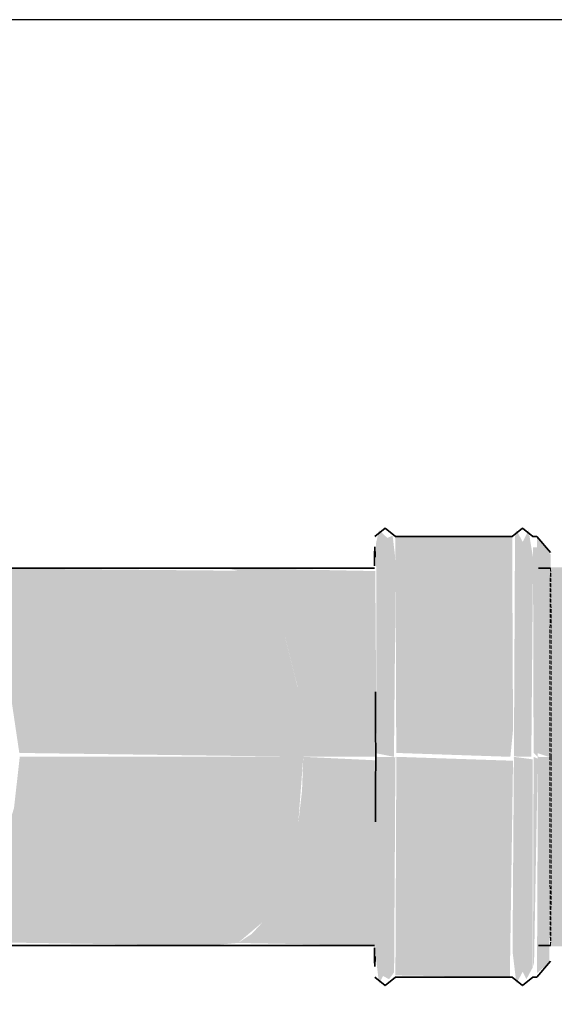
# Model space of a CAD drawing. Header units: millimetres. Extents: x 3501050 to 3719646, y 122984 to 158395.
# Tile 10 of 76: x 3501918 to 3502032, y 142525 to 142735. Entities that reach past the tile are written whole.
import ezdxf
from ezdxf.xclip import XClip

# ---------------------------------------------------------------- set-up
doc = ezdxf.new("R2010")
doc.units = ezdxf.units.MM
doc.header["$XCLIPFRAME"] = 0
doc.linetypes.add('Hidden 1_5', pattern=[2.2, 1.5, -0.7])
doc.layers.get('0').update_dxf_attribs({"color": 8})
for name, color, linetype, lineweight in [('A-DETL', 90, 'Continuous', 15), ('KIOSK', 10, 'Continuous', 5), ('P-PIPE', 1, 'Continuous', 35)]:
    doc.layers.add(name, color=color, linetype=linetype, lineweight=lineweight)

# ---------------------------------------------------------------- blocks, each defined once
blk = doc.blocks.new('ea')
at = {"layer": 'P-PIPE', "lineweight": 5, "true_color": 0xff5c5c, "transparency": 33554559}
for points in [[(3636699.64, 153272.87), (3636703.19, 153269.55), (3636705.43, 153270.52), (3636706.78, 153259.19), (3636706.01, 153176.19), (3636698.57, 153177.66), (3636698.39, 153267.47)], [(3636699.64, 153272.87), (3636703.19, 153269.55), (3636705.43, 153270.52), (3636706.78, 153259.19), (3636706.01, 153176.19), (3636698.57, 153177.66), (3636698.39, 153267.47)], [(3636699.64, 153272.87), (3636703.19, 153269.55), (3636705.43, 153270.52), (3636706.78, 153259.19), (3636706.01, 153176.19), (3636698.57, 153177.66), (3636698.39, 153267.47)], [(3636758.26, 153272.87), (3636760.98, 153267.84), (3636763.43, 153272.87), (3636765.38, 153261.15), (3636764.63, 153176.19), (3636757.21, 153176.35), (3636757.67, 153270.33), (3636758.05, 153271.98)], [(3636758.26, 153272.87), (3636760.98, 153267.84), (3636763.43, 153272.87), (3636765.38, 153261.15), (3636764.63, 153176.19), (3636757.21, 153176.35), (3636757.67, 153270.33), (3636758.05, 153271.98)], [(3636758.26, 153272.87), (3636760.98, 153267.84), (3636763.43, 153272.87), (3636765.38, 153261.15), (3636764.63, 153176.19), (3636757.21, 153176.35), (3636757.67, 153270.33), (3636758.05, 153271.98)], [(3636706.61, 153270.19), (3636756.46, 153269.81), (3636756.82, 153187.65), (3636755.7, 153176.19), (3636706.99, 153177.84), (3636706.63, 153269.5)], [(3636706.61, 153270.19), (3636756.46, 153269.81), (3636756.82, 153187.65), (3636755.7, 153176.19), (3636706.99, 153177.84), (3636706.63, 153269.5)], [(3636706.61, 153270.19), (3636756.46, 153269.81), (3636756.82, 153187.65), (3636755.7, 153176.19), (3636706.99, 153177.84), (3636706.63, 153269.5)], [(3636697.84, 153265.69), (3636697.96, 153264.34), (3636697.83, 153265.53)], [(3636697.84, 153265.69), (3636697.96, 153264.34), (3636697.83, 153265.53)], [(3636697.84, 153265.69), (3636697.96, 153264.34), (3636697.83, 153265.53)], [(3636765.35, 153265.58), (3636767.13, 153265.58), (3636767.39, 153176.19), (3636765.61, 153177.84), (3636765.35, 153265.47)], [(3636765.35, 153265.58), (3636767.13, 153265.58), (3636767.39, 153176.19), (3636765.61, 153177.84), (3636765.35, 153265.47)], [(3636765.35, 153265.58), (3636767.13, 153265.58), (3636767.39, 153176.19), (3636765.61, 153177.84), (3636765.35, 153265.47)], [(3636513.68, 153256.69), (3636639.44, 153255.56), (3636644.9, 153252.17), (3636650.09, 153246.57), (3636659.05, 153229.14), (3636665.14, 153204.72), (3636667.31, 153176.19), (3636546.09, 153177.84), (3636541.33, 153209.93), (3636530.33, 153236.04), (3636513.9, 153256.46)], [(3636513.68, 153256.69), (3636639.44, 153255.56), (3636644.9, 153252.17), (3636650.09, 153246.57), (3636659.05, 153229.14), (3636665.14, 153204.72), (3636667.31, 153176.19), (3636546.09, 153177.84), (3636541.33, 153209.93), (3636530.33, 153236.04), (3636513.9, 153256.46)], [(3636513.68, 153256.69), (3636639.44, 153255.56), (3636644.9, 153252.17), (3636650.09, 153246.57), (3636659.05, 153229.14), (3636665.14, 153204.72), (3636667.31, 153176.19), (3636546.09, 153177.84), (3636541.33, 153209.93), (3636530.33, 153236.04), (3636513.9, 153256.46)], [(3636633.84, 153256.69), (3636698.03, 153255.41), (3636698.59, 153176.19), (3636667.31, 153176.19), (3636664.89, 153205.98), (3636659.05, 153229.14), (3636649.96, 153246.71), (3636639.44, 153255.56)], [(3636633.84, 153256.69), (3636698.03, 153255.41), (3636698.59, 153176.19), (3636667.31, 153176.19), (3636664.89, 153205.98), (3636659.05, 153229.14), (3636649.96, 153246.71), (3636639.44, 153255.56)], [(3636633.84, 153256.69), (3636698.03, 153255.41), (3636698.59, 153176.19), (3636667.31, 153176.19), (3636664.89, 153205.98), (3636659.05, 153229.14), (3636649.96, 153246.71), (3636639.44, 153255.56)], [(3636546.28, 153176.19), (3636667.31, 153176.19), (3636665.14, 153147.66), (3636659.05, 153123.24), (3636650.09, 153105.81), (3636639.44, 153096.82), (3636626.7, 153095.69), (3636515.7, 153097.36), (3636532.94, 153120.03), (3636535.34, 153125.81), (3636543.84, 153154.42), (3636546.18, 153175.27)], [(3636546.28, 153176.19), (3636667.31, 153176.19), (3636665.14, 153147.66), (3636659.05, 153123.24), (3636650.09, 153105.81), (3636639.44, 153096.82), (3636626.7, 153095.69), (3636515.7, 153097.36), (3636532.94, 153120.03), (3636535.34, 153125.81), (3636543.84, 153154.42), (3636546.18, 153175.27)], [(3636546.28, 153176.19), (3636667.31, 153176.19), (3636665.14, 153147.66), (3636659.05, 153123.24), (3636650.09, 153105.81), (3636639.44, 153096.82), (3636626.7, 153095.69), (3636515.7, 153097.36), (3636532.94, 153120.03), (3636535.34, 153125.81), (3636543.84, 153154.42), (3636546.18, 153175.27)], [(3636698.59, 153176.19), (3636706.62, 153176.03), (3636706.07, 153084.28), (3636703.91, 153081.36), (3636701.35, 153082.69), (3636699.64, 153079.51), (3636698, 153093.15), (3636698.58, 153175.92)], [(3636698.59, 153176.19), (3636706.62, 153176.03), (3636706.07, 153084.28), (3636703.91, 153081.36), (3636701.35, 153082.69), (3636699.64, 153079.51), (3636698, 153093.15), (3636698.58, 153175.92)], [(3636698.59, 153176.19), (3636706.62, 153176.03), (3636706.07, 153084.28), (3636703.91, 153081.36), (3636701.35, 153082.69), (3636699.64, 153079.51), (3636698, 153093.15), (3636698.58, 153175.92)], [(3636706.99, 153176.19), (3636756.83, 153174.52), (3636755.47, 153082.2), (3636706.63, 153082.97), (3636706.98, 153165.77), (3636706.99, 153175.34)], [(3636706.99, 153176.19), (3636756.83, 153174.52), (3636755.47, 153082.2), (3636706.63, 153082.97), (3636706.98, 153165.77), (3636706.99, 153175.34)], [(3636706.99, 153176.19), (3636756.83, 153174.52), (3636755.47, 153082.2), (3636706.63, 153082.97), (3636706.98, 153165.77), (3636706.99, 153175.34)], [(3636757.21, 153176.19), (3636765.25, 153175.11), (3636765.23, 153086.33), (3636762.53, 153081.36), (3636760.98, 153084.54), (3636758.26, 153079.51), (3636756.62, 153093.15), (3636757.2, 153175.92)], [(3636757.21, 153176.19), (3636765.25, 153175.11), (3636765.23, 153086.33), (3636762.53, 153081.36), (3636760.98, 153084.54), (3636758.26, 153079.51), (3636756.62, 153093.15), (3636757.2, 153175.92)], [(3636757.21, 153176.19), (3636765.25, 153175.11), (3636765.23, 153086.33), (3636762.53, 153081.36), (3636760.98, 153084.54), (3636758.26, 153079.51), (3636756.62, 153093.15), (3636757.2, 153175.92)], [(3636765.61, 153176.19), (3636767.39, 153175.4), (3636765.78, 153086.8), (3636765.36, 153088.39), (3636765.61, 153176.16)], [(3636765.61, 153176.19), (3636767.39, 153175.4), (3636765.78, 153086.8), (3636765.36, 153088.39), (3636765.61, 153176.16)], [(3636765.61, 153176.19), (3636767.39, 153175.4), (3636765.78, 153086.8), (3636765.36, 153088.39), (3636765.61, 153176.16)], [(3636767.39, 153176.19), (3636773.18, 153176.13), (3636772.3, 153088.39), (3636767.06, 153083.91), (3636767.38, 153155.7), (3636767.39, 153176.17)], [(3636767.39, 153176.19), (3636773.18, 153176.13), (3636772.3, 153088.39), (3636767.06, 153083.91), (3636767.38, 153155.7), (3636767.39, 153176.17)], [(3636767.39, 153176.19), (3636773.18, 153176.13), (3636772.3, 153088.39), (3636767.06, 153083.91), (3636767.38, 153155.7), (3636767.39, 153176.17)], [(3636697.69, 153095.69), (3636698.01, 153094.58), (3636697.69, 153095.32)], [(3636697.69, 153095.69), (3636698.01, 153094.58), (3636697.69, 153095.32)], [(3636697.69, 153095.69), (3636698.01, 153094.58), (3636697.69, 153095.32)]]:
    blk.add_hatch(color=11, dxfattribs=at).paths.add_polyline_path(points, flags=0)
at = {"layer": 'P-PIPE', "true_color": 0xff5c5c, "transparency": 33554559}
blk.add_hatch(color=11, dxfattribs=at).paths.add_polyline_path([(3636767.02, 153270.19), (3636772.86, 153262.45), (3636773.18, 153180.66), (3636772.06, 153176.19), (3636767.39, 153177.74), (3636767.02, 153270.14)], flags=0)
blk.add_hatch(color=11, dxfattribs=at).paths.add_polyline_path([(3636767.02, 153270.19), (3636772.86, 153262.45), (3636773.18, 153180.66), (3636772.06, 153176.19), (3636767.39, 153177.74), (3636767.02, 153270.14)], flags=0)
blk.add_hatch(color=11, dxfattribs=at).paths.add_polyline_path([(3636767.02, 153270.19), (3636772.86, 153262.45), (3636773.18, 153180.66), (3636772.06, 153176.19), (3636767.39, 153177.74), (3636767.02, 153270.14)], flags=0)
at = {"layer": 'P-PIPE', "lineweight": 5, "true_color": 0xff5c5c, "transparency": 33554559}
blk.add_hatch(color=11, dxfattribs=at).paths.add_polyline_path([(3643645.23, 153095.69), (3636772.67, 153095.39), (3636772.35, 153256.99), (3643645.01, 153256.08), (3643645.22, 153095.99)])
h = blk.add_hatch(color=11, dxfattribs=at)
h.paths.add_polyline_path([(3636667.31, 153176.19), (3636698.57, 153174.68), (3636698.02, 153095.69), (3636639.44, 153096.82), (3636645.31, 153100.66), (3636650.09, 153105.81), (3636659.05, 153123.24), (3636665.14, 153147.66), (3636666.76, 153161.65)], flags=0)
h.paths.add_polyline_path([(3636706.62, 153176.19), (3636706.99, 153175.34), (3636706.62, 153176.03)], flags=0)
h.paths.add_polyline_path([(3636756.83, 153176.19), (3636757.19, 153174.68), (3636756.83, 153176.03)], flags=0)
h.paths.add_polyline_path([(3636765.24, 153176.19), (3636765.61, 153175.16), (3636765.24, 153176.16)], flags=0)
h = blk.add_hatch(color=11, dxfattribs=at)
h.paths.add_polyline_path([(3636667.31, 153176.19), (3636698.57, 153174.68), (3636698.02, 153095.69), (3636639.44, 153096.82), (3636645.31, 153100.66), (3636650.09, 153105.81), (3636659.05, 153123.24), (3636665.14, 153147.66), (3636666.76, 153161.65)], flags=0)
h.paths.add_polyline_path([(3636706.62, 153176.19), (3636706.99, 153175.34), (3636706.62, 153176.03)], flags=0)
h.paths.add_polyline_path([(3636756.83, 153176.19), (3636757.19, 153174.68), (3636756.83, 153176.03)], flags=0)
h.paths.add_polyline_path([(3636765.24, 153176.19), (3636765.61, 153175.16), (3636765.24, 153176.16)], flags=0)
h = blk.add_hatch(color=11, dxfattribs=at)
h.paths.add_polyline_path([(3636667.31, 153176.19), (3636698.57, 153174.68), (3636698.02, 153095.69), (3636639.44, 153096.82), (3636645.31, 153100.66), (3636650.09, 153105.81), (3636659.05, 153123.24), (3636665.14, 153147.66), (3636666.76, 153161.65)], flags=0)
h.paths.add_polyline_path([(3636706.62, 153176.19), (3636706.99, 153175.34), (3636706.62, 153176.03)], flags=0)
h.paths.add_polyline_path([(3636756.83, 153176.19), (3636757.19, 153174.68), (3636756.83, 153176.03)], flags=0)
h.paths.add_polyline_path([(3636765.24, 153176.19), (3636765.61, 153175.16), (3636765.24, 153176.16)], flags=0)
at = {"layer": 'A-DETL', "color": 1, "linetype": 'Hidden 1_5', "lineweight": 5, "true_color": 0xff0000, "extrusion": (0, 0, -1)}
for start_param, end_param in [(1.570796, 3.141593), (1.570796, 3.141593), (1.570796, 3.141593), (3.141593, 4.712389), (3.141593, 4.712389), (3.141593, 4.712389), (0, 1.570796), (0, 1.570796), (0, 1.570796), (4.712389, 6.283185), (4.712389, 6.283185), (4.712389, 6.283185)]:
    blk.add_ellipse((3636772.84, 153176.19), major_axis=(0, -80.5), ratio=0.004, start_param=start_param, end_param=end_param, dxfattribs=at)
at = {"layer": 'P-PIPE', "color": 1, "true_color": 0xff0000}
for p, q in [((3636702.22, 153273.69), (3636697.83, 153270.17)), ((3636702.22, 153273.69), (3636697.83, 153270.17)), ((3636702.22, 153273.69), (3636697.83, 153270.17)), ((3636702.22, 153273.69), (3636706.62, 153270.17)), ((3636702.22, 153273.69), (3636706.62, 153270.17)), ((3636702.22, 153273.69), (3636706.62, 153270.17)), ((3636760.84, 153273.69), (3636756.45, 153270.17)), ((3636760.84, 153273.69), (3636756.45, 153270.17)), ((3636760.84, 153273.69), (3636756.45, 153270.17)), ((3636760.84, 153273.69), (3636765.24, 153270.17)), ((3636760.84, 153273.69), (3636765.24, 153270.17)), ((3636760.84, 153273.69), (3636765.24, 153270.17)), ((3636706.61, 153270.19), (3636756.46, 153270.19)), ((3636706.61, 153270.19), (3636756.46, 153270.19)), ((3636706.61, 153270.19), (3636756.46, 153270.19)), ((3636765.23, 153270.19), (3636767.02, 153270.19)), ((3636765.23, 153270.19), (3636767.02, 153270.19)), ((3636765.23, 153270.19), (3636767.02, 153270.19)), ((3636767.02, 153270.18), (3636772.84, 153263.36)), ((3636767.02, 153270.18), (3636772.84, 153263.36)), ((3636767.02, 153270.18), (3636772.84, 153263.36)), ((3636513.68, 153256.69), (3636633.84, 153256.69)), ((3636513.68, 153256.69), (3636633.84, 153256.69)), ((3636513.68, 153256.69), (3636633.84, 153256.69)), ((3636588.44, 153256.69), (3636633.84, 153256.69)), ((3636588.44, 153256.69), (3636633.84, 153256.69)), ((3636588.44, 153256.69), (3636633.84, 153256.69)), ((3636633.84, 153256.69), (3636697.67, 153256.69)), ((3636633.84, 153256.69), (3636697.67, 153256.69)), ((3636633.84, 153256.69), (3636697.67, 153256.69)), ((3636767.7, 153256.69), (3636772.84, 153256.69)), ((3636767.7, 153256.69), (3636772.84, 153256.69)), ((3636767.7, 153256.69), (3636772.84, 153256.69)), ((3636633.84, 153095.69), (3636514.26, 153095.69)), ((3636633.84, 153095.69), (3636514.26, 153095.69)), ((3636633.84, 153095.69), (3636514.26, 153095.69)), ((3636633.84, 153095.69), (3636588.44, 153095.69)), ((3636633.84, 153095.69), (3636588.44, 153095.69)), ((3636633.84, 153095.69), (3636588.44, 153095.69)), ((3636697.64, 153095.69), (3636633.84, 153095.69)), ((3636697.64, 153095.69), (3636633.84, 153095.69)), ((3636697.64, 153095.69), (3636633.84, 153095.69)), ((3636772.84, 153095.69), (3636767.7, 153095.69)), ((3636772.84, 153095.69), (3636767.7, 153095.69)), ((3636772.84, 153095.69), (3636767.7, 153095.69)), ((3636772.84, 153089.02), (3636767.02, 153082.2)), ((3636772.84, 153089.02), (3636767.02, 153082.2)), ((3636772.84, 153089.02), (3636767.02, 153082.2)), ((3636702.22, 153078.69), (3636697.83, 153082.21)), ((3636702.22, 153078.69), (3636697.83, 153082.21)), ((3636702.22, 153078.69), (3636697.83, 153082.21)), ((3636702.22, 153078.69), (3636706.62, 153082.21)), ((3636702.22, 153078.69), (3636706.62, 153082.21)), ((3636702.22, 153078.69), (3636706.62, 153082.21)), ((3636756.46, 153082.2), (3636706.61, 153082.2)), ((3636756.46, 153082.2), (3636706.61, 153082.2)), ((3636756.46, 153082.2), (3636706.61, 153082.2)), ((3636760.84, 153078.69), (3636756.45, 153082.21)), ((3636760.84, 153078.69), (3636756.45, 153082.21)), ((3636760.84, 153078.69), (3636756.45, 153082.21)), ((3636760.84, 153078.69), (3636765.24, 153082.21)), ((3636760.84, 153078.69), (3636765.24, 153082.21)), ((3636760.84, 153078.69), (3636765.24, 153082.21)), ((3636767.02, 153082.2), (3636765.23, 153082.2)), ((3636767.02, 153082.2), (3636765.23, 153082.2)), ((3636767.02, 153082.2), (3636765.23, 153082.2))]:
    blk.add_line(p, q, dxfattribs=at)
at = {"layer": 'P-PIPE', "color": 7, "extrusion": (0, 0, -1)}
for start_param, end_param in [(2.713272, 3.141593), (2.713272, 3.141593), (2.713272, 3.141593), (3.141593, 3.455752), (3.141593, 3.455752), (3.141593, 3.455752), (4.39823, 4.712389), (4.39823, 4.712389), (4.39823, 4.712389), (4.712389, 5.026548), (4.712389, 5.026548), (4.712389, 5.026548), (0.062104, 0.42832), (0.062104, 0.42832), (0.062104, 0.42832), (5.969026, 6.227931), (5.969026, 6.227931), (5.969026, 6.227931)]:
    blk.add_ellipse((3636697.84, 153176.19), major_axis=(0, -89.5), ratio=0.004, start_param=start_param, end_param=end_param, dxfattribs=at)
blk = doc.blocks.new('A$Cca2f4f65')
blk.add_blockref('ea', (-3630331.05, -154789.54))

msp = doc.modelspace()

# ---------------------------------------------------------------- linework, layer by layer
msp.add_lwpolyline([(3501515.22, 142491.03), (3502246.04, 142491.03), (3502246.04, 142735.12), (3501515.22, 142735.12)], close=True)

# ---------------------------------------------------------------- block references
at = {"layer": 'KIOSK'}
ref = msp.add_blockref('A$Cca2f4f65', (3498810.19, 143384.6), dxfattribs=dict(at, xscale=0.5, yscale=0.5, zscale=0.5))
XClip(ref).set_block_clipping_path([(5410.0651222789, -1787.1436528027), (6871.7099481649, -1298.9781775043)])

doc.saveas('drawing.dxf')
